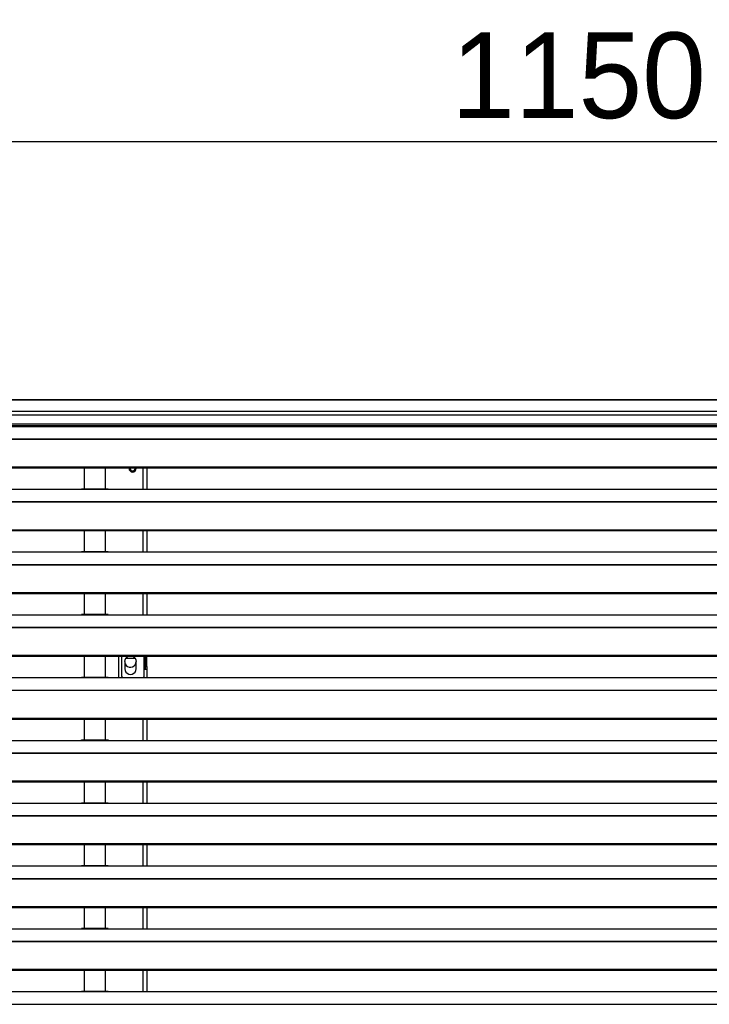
# Model space of a CAD drawing. Header units: millimetres. Extents: x 0 to 39025, y -31299 to 8400.
# Tile 184 of 209: x 14907 to 15390, y 2261 to 2951. Entities that reach past the tile are written whole.
import ezdxf

# ---------------------------------------------------------------- set-up
doc = ezdxf.new("R2010")
doc.units = ezdxf.units.MM
doc.header["$PDSIZE"] = -1
doc.layers.add('DIMENZIJE', color=4, linetype='Continuous')
doc.styles.add('SLDTEXTSTYLE6', font='txt')
doc.dimstyles.new('SLDDIMSTYLE0', dxfattribs={"dimtxt": 3, "dimasz": 3.414889, "dimexe": 0, "dimexo": 0.0625, "dimgap": 0.75, "dimtad": 1, "dimdec": 0, "dimlfac": 20, "dimrnd": 1e-09, "dimzin": 12, "dimdsep": 46, "dimtxsty": 'SLDTEXTSTYLE6', "dimsah": 1, "dimcen": 0.09, "dimadec": 0, "dimazin": 3, "dimtfac": 1, "dimtdec": 0, "dimtofl": 0, "dimtmove": 0, "dimatfit": 3, "dimfxl": 1, "dimfrac": 2, "dimtolj": 1, "dimtzin": 12, "dimarcsym": 0})

# ---------------------------------------------------------------- blocks, each defined once
blk = doc.blocks.new('*U96')
at = {"lineweight": 25}
for points in [[(1148.95, 902.8), (1148.95, 902.8), (1.05, 902.8), (1.05, 902.8)], [(1.05, 902.8), (1.05, 902.8), (1148.95, 902.8), (1148.95, 902.8)], [(1.05, 895.02), (1.05, 895.02), (1148.95, 895.02), (1148.95, 895.02)], [(1145.5, 892.11), (1145.5, 892.11), (4.5, 892.11), (4.5, 892.11)], [(4.5, 885.96), (4.5, 885.96), (1145.5, 885.96), (1145.5, 885.96)], [(4.5, 884.91), (4.5, 884.91), (1145.5, 884.91), (1145.5, 884.91)], [(42, 884.27), (42, 884.27), (225, 884.27), (225, 884.27)], [(225, 884.27), (225, 884.27), (247, 884.27), (247, 884.27)], [(245.31, 884.35), (245.31, 884.35), (226.65, 884.35), (226.65, 884.35)], [(247, 884.27), (247, 884.27), (818, 884.27), (818, 884.27)], [(16.21, 875.56), (16.21, 875.56), (1133.33, 875.56), (1133.33, 875.56)], [(16.21, 875.34), (16.21, 875.34), (1133.33, 875.34), (1133.33, 875.34)], [(7.21, 855.91), (7.21, 855.91), (1142.79, 855.91), (1142.79, 855.91)], [(7.21, 855.25), (7.21, 855.25), (1142.79, 855.25), (1142.79, 855.25)], [(228.5, 855.25), (228.5, 855.25), (228.5, 840.37), (228.5, 840.37)], [(243.5, 840.37), (243.5, 840.37), (243.5, 855.25), (243.5, 855.25)], [(264.2, 854.82), (264.2, 854.82), (264.14, 855.25), (264.14, 855.25)], [(265, 854.82), (265, 854.82), (264.96, 855.25), (264.96, 855.25)], [(270, 840.29), (270, 840.29), (270, 855.25), (270, 855.25)], [(272.5, 855.25), (272.5, 855.25), (272.5, 840.29), (272.5, 840.29)], [(42, 840.29), (42, 840.29), (225, 840.29), (225, 840.29)], [(225, 840.29), (225, 840.29), (247, 840.29), (247, 840.29)], [(245.31, 840.37), (245.31, 840.37), (226.65, 840.37), (226.65, 840.37)], [(247, 840.29), (247, 840.29), (818, 840.29), (818, 840.29)], [(16.21, 831.59), (16.21, 831.59), (1133.33, 831.59), (1133.33, 831.59)], [(16.21, 831.36), (16.21, 831.36), (1133.33, 831.36), (1133.33, 831.36)], [(7.21, 811.93), (7.21, 811.93), (1142.79, 811.93), (1142.79, 811.93)], [(7.21, 811.28), (7.21, 811.28), (1142.79, 811.28), (1142.79, 811.28)], [(228.5, 811.28), (228.5, 811.28), (228.5, 796.4), (228.5, 796.4)], [(243.5, 796.4), (243.5, 796.4), (243.5, 811.28), (243.5, 811.28)], [(270, 796.32), (270, 796.32), (270, 811.28), (270, 811.28)], [(272.5, 811.28), (272.5, 811.28), (272.5, 796.32), (272.5, 796.32)], [(42, 796.32), (42, 796.32), (225, 796.32), (225, 796.32)], [(225, 796.32), (225, 796.32), (247, 796.32), (247, 796.32)], [(245.31, 796.4), (245.31, 796.4), (226.65, 796.4), (226.65, 796.4)], [(247, 796.32), (247, 796.32), (818, 796.32), (818, 796.32)], [(16.21, 787.61), (16.21, 787.61), (1133.33, 787.61), (1133.33, 787.61)], [(16.21, 787.39), (16.21, 787.39), (1133.33, 787.39), (1133.33, 787.39)], [(7.21, 767.96), (7.21, 767.96), (1142.79, 767.96), (1142.79, 767.96)], [(7.21, 767.31), (7.21, 767.31), (1142.79, 767.31), (1142.79, 767.31)], [(228.5, 767.31), (228.5, 767.31), (228.5, 752.43), (228.5, 752.43)], [(243.5, 752.43), (243.5, 752.43), (243.5, 767.31), (243.5, 767.31)], [(270, 752.35), (270, 752.35), (270, 767.31), (270, 767.31)], [(272.5, 767.31), (272.5, 767.31), (272.5, 752.35), (272.5, 752.35)], [(42, 752.35), (42, 752.35), (225, 752.35), (225, 752.35)], [(225, 752.35), (225, 752.35), (247, 752.35), (247, 752.35)], [(245.31, 752.43), (245.31, 752.43), (226.65, 752.43), (226.65, 752.43)], [(247, 752.35), (247, 752.35), (818, 752.35), (818, 752.35)], [(16.21, 743.64), (16.21, 743.64), (1133.33, 743.64), (1133.33, 743.64)], [(16.21, 743.42), (16.21, 743.42), (1133.33, 743.42), (1133.33, 743.42)], [(7.21, 723.99), (7.21, 723.99), (1142.79, 723.99), (1142.79, 723.99)], [(7.21, 723.33), (7.21, 723.33), (1142.79, 723.33), (1142.79, 723.33)], [(228.5, 723.33), (228.5, 723.33), (228.5, 708.45), (228.5, 708.45)], [(243.5, 708.45), (243.5, 708.45), (243.5, 723.33), (243.5, 723.33)], [(252.5, 723.33), (252.5, 723.33), (252.5, 708.37), (252.5, 708.37)], [(255, 709.08), (255, 709.08), (255, 723.33), (255, 723.33)], [(257, 719.63), (257, 719.63), (257, 714.61), (257, 714.61)], [(264.43, 721.69), (264.43, 721.69), (257.56, 721.69), (257.56, 721.69)], [(265, 714.61), (265, 714.61), (265, 719.63), (265, 719.63)], [(270.7, 714.1), (270.7, 714.1), (270.7, 723.33), (270.7, 723.33)], [(271.5, 716.11), (271.5, 716.11), (271.5, 723.33), (271.5, 723.33)], [(272.5, 716.11), (272.5, 716.11), (272.5, 723.33), (272.5, 723.33)], [(270.7, 709.08), (270.7, 709.08), (270.7, 714.1), (270.7, 714.1)], [(271.5, 716.11), (271.5, 716.11), (272.5, 716.11), (272.5, 716.11)], [(271.5, 714.1), (271.5, 714.1), (271.5, 716.11), (271.5, 716.11)], [(272.5, 714.1), (272.5, 714.1), (271.5, 714.1), (271.5, 714.1)], [(272.5, 716.11), (272.5, 716.11), (272.5, 714.1), (272.5, 714.1)], [(272.5, 714.1), (272.5, 714.1), (272.5, 708.37), (272.5, 708.37)], [(42, 708.37), (42, 708.37), (225, 708.37), (225, 708.37)], [(225, 708.37), (225, 708.37), (247, 708.37), (247, 708.37)], [(245.31, 708.45), (245.31, 708.45), (226.65, 708.45), (226.65, 708.45)], [(247, 708.37), (247, 708.37), (818, 708.37), (818, 708.37)], [(255, 709.08), (255, 709.08), (255.7, 708.37), (255.7, 708.37)], [(270, 708.37), (270, 708.37), (270.7, 709.08), (270.7, 709.08)], [(16.21, 699.67), (16.21, 699.67), (1133.33, 699.67), (1133.33, 699.67)], [(16.21, 699.44), (16.21, 699.44), (1133.33, 699.44), (1133.33, 699.44)], [(7.21, 680.01), (7.21, 680.01), (1142.79, 680.01), (1142.79, 680.01)], [(7.21, 679.36), (7.21, 679.36), (1142.79, 679.36), (1142.79, 679.36)], [(228.5, 679.36), (228.5, 679.36), (228.5, 664.48), (228.5, 664.48)], [(243.5, 664.48), (243.5, 664.48), (243.5, 679.36), (243.5, 679.36)], [(270, 664.4), (270, 664.4), (270, 679.36), (270, 679.36)], [(272.5, 679.36), (272.5, 679.36), (272.5, 664.4), (272.5, 664.4)], [(42, 664.4), (42, 664.4), (225, 664.4), (225, 664.4)], [(225, 664.4), (225, 664.4), (247, 664.4), (247, 664.4)], [(245.31, 664.48), (245.31, 664.48), (226.65, 664.48), (226.65, 664.48)], [(247, 664.4), (247, 664.4), (818, 664.4), (818, 664.4)], [(16.21, 655.69), (16.21, 655.69), (1133.33, 655.69), (1133.33, 655.69)], [(16.21, 655.47), (16.21, 655.47), (1133.33, 655.47), (1133.33, 655.47)], [(7.21, 636.04), (7.21, 636.04), (1142.79, 636.04), (1142.79, 636.04)], [(7.21, 635.39), (7.21, 635.39), (1142.79, 635.39), (1142.79, 635.39)], [(228.5, 635.39), (228.5, 635.39), (228.5, 620.51), (228.5, 620.51)], [(243.5, 620.51), (243.5, 620.51), (243.5, 635.39), (243.5, 635.39)], [(270, 620.43), (270, 620.43), (270, 635.39), (270, 635.39)], [(272.5, 635.39), (272.5, 635.39), (272.5, 620.43), (272.5, 620.43)], [(42, 620.43), (42, 620.43), (225, 620.43), (225, 620.43)], [(225, 620.43), (225, 620.43), (247, 620.43), (247, 620.43)], [(245.31, 620.51), (245.31, 620.51), (226.65, 620.51), (226.65, 620.51)], [(247, 620.43), (247, 620.43), (818, 620.43), (818, 620.43)], [(16.21, 611.72), (16.21, 611.72), (1133.33, 611.72), (1133.33, 611.72)], [(16.21, 611.5), (16.21, 611.5), (1133.33, 611.5), (1133.33, 611.5)], [(7.21, 592.07), (7.21, 592.07), (1142.79, 592.07), (1142.79, 592.07)], [(7.21, 591.41), (7.21, 591.41), (1142.79, 591.41), (1142.79, 591.41)], [(228.5, 591.41), (228.5, 591.41), (228.5, 576.53), (228.5, 576.53)], [(243.5, 576.53), (243.5, 576.53), (243.5, 591.41), (243.5, 591.41)], [(270, 576.45), (270, 576.45), (270, 591.41), (270, 591.41)], [(272.5, 591.41), (272.5, 591.41), (272.5, 576.45), (272.5, 576.45)], [(42, 576.45), (42, 576.45), (225, 576.45), (225, 576.45)], [(225, 576.45), (225, 576.45), (247, 576.45), (247, 576.45)], [(245.31, 576.53), (245.31, 576.53), (226.65, 576.53), (226.65, 576.53)], [(247, 576.45), (247, 576.45), (818, 576.45), (818, 576.45)], [(16.21, 567.74), (16.21, 567.74), (1133.33, 567.74), (1133.33, 567.74)], [(16.21, 567.52), (16.21, 567.52), (1133.33, 567.52), (1133.33, 567.52)], [(7.21, 548.09), (7.21, 548.09), (1142.79, 548.09), (1142.79, 548.09)], [(7.21, 547.44), (7.21, 547.44), (1142.79, 547.44), (1142.79, 547.44)], [(228.5, 547.44), (228.5, 547.44), (228.5, 532.56), (228.5, 532.56)], [(243.5, 532.56), (243.5, 532.56), (243.5, 547.44), (243.5, 547.44)], [(270, 532.48), (270, 532.48), (270, 547.44), (270, 547.44)], [(272.5, 547.44), (272.5, 547.44), (272.5, 532.48), (272.5, 532.48)], [(42, 532.48), (42, 532.48), (225, 532.48), (225, 532.48)], [(225, 532.48), (225, 532.48), (247, 532.48), (247, 532.48)], [(245.31, 532.56), (245.31, 532.56), (226.65, 532.56), (226.65, 532.56)], [(247, 532.48), (247, 532.48), (818, 532.48), (818, 532.48)], [(16.21, 523.77), (16.21, 523.77), (1133.33, 523.77), (1133.33, 523.77)], [(16.21, 523.55), (16.21, 523.55), (1133.33, 523.55), (1133.33, 523.55)], [(7.21, 504.12), (7.21, 504.12), (1142.79, 504.12), (1142.79, 504.12)], [(7.21, 503.46), (7.21, 503.46), (1142.79, 503.46), (1142.79, 503.46)], [(228.5, 503.46), (228.5, 503.46), (228.5, 488.59), (228.5, 488.59)], [(243.5, 488.59), (243.5, 488.59), (243.5, 503.46), (243.5, 503.46)], [(270, 488.51), (270, 488.51), (270, 503.46), (270, 503.46)], [(272.5, 503.46), (272.5, 503.46), (272.5, 488.51), (272.5, 488.51)], [(42, 488.51), (42, 488.51), (225, 488.51), (225, 488.51)], [(225, 488.51), (225, 488.51), (247, 488.51), (247, 488.51)], [(245.31, 488.59), (245.31, 488.59), (226.65, 488.59), (226.65, 488.59)], [(247, 488.51), (247, 488.51), (818, 488.51), (818, 488.51)], [(16.21, 479.79), (16.21, 479.79), (1133.33, 479.79), (1133.33, 479.79)], [(16.21, 479.58), (16.21, 479.58), (1133.33, 479.58), (1133.33, 479.58)]]:
    blk.add_open_spline(points, degree=3, dxfattribs=at)
for points, knots in [([(225, 884.27), (225, 884.27), (226.12, 884.32), (226.12, 884.32), (226.12, 884.32), (226.65, 884.33), (226.65, 884.33)], [0, 0, 0, 0, 1, 1, 1, 2, 2, 2, 2]), ([(245.31, 884.33), (245.31, 884.33), (245.83, 884.33), (245.83, 884.33), (245.83, 884.33), (247, 884.27), (247, 884.27)], [0, 0, 0, 0, 1, 1, 1, 2, 2, 2, 2]), ([(260.04, 855.25), (260.04, 855.25), (260, 854.82), (260, 854.82), (260, 854.82), (260.19, 853.86), (260.19, 853.86), (260.19, 853.86), (260.73, 853.04), (260.73, 853.04), (260.73, 853.04), (261.54, 852.5), (261.54, 852.5), (261.54, 852.5), (262.5, 852.31), (262.5, 852.31), (262.5, 852.31), (263.46, 852.5), (263.46, 852.5), (263.46, 852.5), (264.27, 853.04), (264.27, 853.04), (264.27, 853.04), (264.81, 853.86), (264.81, 853.86), (264.81, 853.86), (265, 854.82), (265, 854.82)], [0, 0, 0, 0, 1, 1, 1, 2, 2, 2, 3, 3, 3, 4, 4, 4, 5, 5, 5, 6, 6, 6, 7, 7, 7, 8, 8, 8, 9, 9, 9, 9]), ([(260.85, 855.25), (260.85, 855.25), (260.8, 854.82), (260.8, 854.82), (260.8, 854.82), (260.93, 854.16), (260.93, 854.16), (260.93, 854.16), (261.3, 853.61), (261.3, 853.61), (261.3, 853.61), (261.85, 853.24), (261.85, 853.24), (261.85, 853.24), (262.5, 853.11), (262.5, 853.11), (262.5, 853.11), (263.15, 853.24), (263.15, 853.24), (263.15, 853.24), (263.7, 853.61), (263.7, 853.61), (263.7, 853.61), (264.07, 854.16), (264.07, 854.16), (264.07, 854.16), (264.2, 854.82), (264.2, 854.82)], [0, 0, 0, 0, 1, 1, 1, 2, 2, 2, 3, 3, 3, 4, 4, 4, 5, 5, 5, 6, 6, 6, 7, 7, 7, 8, 8, 8, 9, 9, 9, 9]), ([(225, 840.29), (225, 840.29), (226.12, 840.35), (226.12, 840.35), (226.12, 840.35), (226.65, 840.35), (226.65, 840.35)], [0, 0, 0, 0, 1, 1, 1, 2, 2, 2, 2]), ([(245.31, 840.35), (245.31, 840.35), (245.83, 840.35), (245.83, 840.35), (245.83, 840.35), (247, 840.29), (247, 840.29)], [0, 0, 0, 0, 1, 1, 1, 2, 2, 2, 2]), ([(225, 796.32), (225, 796.32), (226.12, 796.37), (226.12, 796.37), (226.12, 796.37), (226.65, 796.38), (226.65, 796.38)], [0, 0, 0, 0, 1, 1, 1, 2, 2, 2, 2]), ([(245.31, 796.38), (245.31, 796.38), (245.83, 796.38), (245.83, 796.38), (245.83, 796.38), (247, 796.32), (247, 796.32)], [0, 0, 0, 0, 1, 1, 1, 2, 2, 2, 2]), ([(225, 752.35), (225, 752.35), (226.12, 752.4), (226.12, 752.4), (226.12, 752.4), (226.65, 752.4), (226.65, 752.4)], [0, 0, 0, 0, 1, 1, 1, 2, 2, 2, 2]), ([(245.31, 752.41), (245.31, 752.41), (245.83, 752.4), (245.83, 752.4), (245.83, 752.4), (247, 752.35), (247, 752.35)], [0, 0, 0, 0, 1, 1, 1, 2, 2, 2, 2]), ([(257, 719.63), (257, 719.63), (257.2, 720.87), (257.2, 720.87), (257.2, 720.87), (257.76, 721.99), (257.76, 721.99), (257.76, 721.99), (258.65, 722.88), (258.65, 722.88), (258.65, 722.88), (259.44, 723.33), (259.44, 723.33)], [0, 0, 0, 0, 1, 1, 1, 2, 2, 2, 3, 3, 3, 4, 4, 4, 4]), ([(257, 719.63), (257, 719.63), (257.04, 719.03), (257.04, 719.03), (257.04, 719.03), (257.39, 717.89), (257.39, 717.89), (257.39, 717.89), (258.06, 716.9), (258.06, 716.9), (258.06, 716.9), (259, 716.15), (259, 716.15), (259, 716.15), (260.11, 715.71), (260.11, 715.71), (260.11, 715.71), (261.3, 715.62), (261.3, 715.62), (261.3, 715.62), (262.46, 715.89), (262.46, 715.89), (262.46, 715.89), (263.49, 716.49), (263.49, 716.49), (263.49, 716.49), (264.3, 717.37), (264.3, 717.37), (264.3, 717.37), (264.82, 718.45), (264.82, 718.45), (264.82, 718.45), (265, 719.63), (265, 719.63)], [0, 0, 0, 0, 1, 1, 1, 2, 2, 2, 3, 3, 3, 4, 4, 4, 5, 5, 5, 6, 6, 6, 7, 7, 7, 8, 8, 8, 9, 9, 9, 10, 10, 10, 11, 11, 11, 11]), ([(262.56, 723.33), (262.56, 723.33), (263.35, 722.88), (263.35, 722.88), (263.35, 722.88), (264.23, 721.99), (264.23, 721.99), (264.23, 721.99), (264.8, 720.87), (264.8, 720.87), (264.8, 720.87), (265, 719.63), (265, 719.63)], [0, 0, 0, 0, 1, 1, 1, 2, 2, 2, 3, 3, 3, 4, 4, 4, 4]), ([(257, 714.61), (257, 714.61), (257.2, 713.36), (257.2, 713.36), (257.2, 713.36), (257.76, 712.24), (257.76, 712.24), (257.76, 712.24), (258.65, 711.35), (258.65, 711.35), (258.65, 711.35), (259.76, 710.78), (259.76, 710.78), (259.76, 710.78), (261, 710.58), (261, 710.58), (261, 710.58), (262.23, 710.78), (262.23, 710.78), (262.23, 710.78), (263.35, 711.35), (263.35, 711.35), (263.35, 711.35), (264.23, 712.24), (264.23, 712.24), (264.23, 712.24), (264.8, 713.36), (264.8, 713.36), (264.8, 713.36), (265, 714.61), (265, 714.61)], [0, 0, 0, 0, 1, 1, 1, 2, 2, 2, 3, 3, 3, 4, 4, 4, 5, 5, 5, 6, 6, 6, 7, 7, 7, 8, 8, 8, 9, 9, 9, 10, 10, 10, 10]), ([(271.5, 714.1), (271.5, 714.1), (271.48, 714.1), (271.48, 714.1), (271.48, 714.1), (271.44, 714.1), (271.44, 714.1), (271.44, 714.1), (271.36, 714.1), (271.36, 714.1), (271.36, 714.1), (271.27, 714.1), (271.27, 714.1), (271.27, 714.1), (271.14, 714.1), (271.14, 714.1), (271.14, 714.1), (271, 714.1), (271, 714.1), (271, 714.1), (270.85, 714.1), (270.85, 714.1), (270.85, 714.1), (270.7, 714.1), (270.7, 714.1)], [0, 0, 0, 0, 1, 1, 1, 2, 2, 2, 3, 3, 3, 4, 4, 4, 5, 5, 5, 6, 6, 6, 7, 7, 7, 8, 8, 8, 8]), ([(225, 708.37), (225, 708.37), (226.12, 708.43), (226.12, 708.43), (226.12, 708.43), (226.65, 708.43), (226.65, 708.43)], [0, 0, 0, 0, 1, 1, 1, 2, 2, 2, 2]), ([(245.31, 708.43), (245.31, 708.43), (245.83, 708.43), (245.83, 708.43), (245.83, 708.43), (247, 708.37), (247, 708.37)], [0, 0, 0, 0, 1, 1, 1, 2, 2, 2, 2]), ([(225, 664.4), (225, 664.4), (226.12, 664.45), (226.12, 664.45), (226.12, 664.45), (226.65, 664.46), (226.65, 664.46)], [0, 0, 0, 0, 1, 1, 1, 2, 2, 2, 2]), ([(245.31, 664.46), (245.31, 664.46), (245.83, 664.46), (245.83, 664.46), (245.83, 664.46), (247, 664.4), (247, 664.4)], [0, 0, 0, 0, 1, 1, 1, 2, 2, 2, 2]), ([(225, 620.43), (225, 620.43), (226.12, 620.48), (226.12, 620.48), (226.12, 620.48), (226.65, 620.48), (226.65, 620.48)], [0, 0, 0, 0, 1, 1, 1, 2, 2, 2, 2]), ([(245.31, 620.49), (245.31, 620.49), (245.83, 620.48), (245.83, 620.48), (245.83, 620.48), (247, 620.43), (247, 620.43)], [0, 0, 0, 0, 1, 1, 1, 2, 2, 2, 2]), ([(225, 576.45), (225, 576.45), (226.12, 576.51), (226.12, 576.51), (226.12, 576.51), (226.65, 576.51), (226.65, 576.51)], [0, 0, 0, 0, 1, 1, 1, 2, 2, 2, 2]), ([(245.31, 576.51), (245.31, 576.51), (245.83, 576.51), (245.83, 576.51), (245.83, 576.51), (247, 576.45), (247, 576.45)], [0, 0, 0, 0, 1, 1, 1, 2, 2, 2, 2]), ([(225, 532.48), (225, 532.48), (226.12, 532.53), (226.12, 532.53), (226.12, 532.53), (226.65, 532.54), (226.65, 532.54)], [0, 0, 0, 0, 1, 1, 1, 2, 2, 2, 2]), ([(245.31, 532.54), (245.31, 532.54), (245.83, 532.54), (245.83, 532.54), (245.83, 532.54), (247, 532.48), (247, 532.48)], [0, 0, 0, 0, 1, 1, 1, 2, 2, 2, 2]), ([(225, 488.51), (225, 488.51), (226.12, 488.55), (226.12, 488.55), (226.12, 488.55), (226.65, 488.56), (226.65, 488.56)], [0, 0, 0, 0, 1, 1, 1, 2, 2, 2, 2]), ([(245.31, 488.57), (245.31, 488.57), (245.83, 488.56), (245.83, 488.56), (245.83, 488.56), (247, 488.51), (247, 488.51)], [0, 0, 0, 0, 1, 1, 1, 2, 2, 2, 2])]:
    blk.add_open_spline(points, degree=3, knots=knots, dxfattribs=at)
blk = doc.blocks.new('*D14')
at = {"layer": 'Defpoints', "color": 0, "transparency": 16777216}
for p in [(15873.38, 2865.49), (14723.38, 2694.36), (15873.38, 2694.36)]:
    blk.add_point(p, dxfattribs=at)
at = {"layer": 'DIMENZIJE', "color": 0, "lineweight": -2, "transparency": 16777216}
for p, q in [((14723.38, 2695.61), (14723.38, 2885.49)), ((15873.38, 2695.61), (15873.38, 2885.49)), ((14791.67, 2865.49), (15805.08, 2865.49))]:
    blk.add_line(p, q, dxfattribs=at)
at = {"layer": 'DIMENZIJE', "color": 0, "transparency": 16777216}
for points in [[(14791.67, 2876.87), (14791.67, 2854.11), (14723.38, 2865.49)], [(15805.08, 2876.87), (15805.08, 2854.11), (15873.38, 2865.49)]]:
    blk.add_solid(points, dxfattribs=at)
at = {"layer": 'DIMENZIJE', "color": 0, "transparency": 16777216, "insert": (15298.38, 2911.35), "char_height": 60, "attachment_point": 5, "style": 'SLDTEXTSTYLE6'}
blk.add_mtext('\\A1;1150', dxfattribs=at)

msp = doc.modelspace()

# ---------------------------------------------------------------- block references
at = {"color": 1}
msp.add_blockref('*U96', (14723.38, 1781.66), dxfattribs=at)

# ---------------------------------------------------------------- dimensions: what is measured, and where the dimension line sits
at = {"layer": 'DIMENZIJE'}
dim = msp.add_linear_dim(base=(15873.38, 2865.49), p1=(14723.38, 2694.36), p2=(15873.38, 2694.36), dimstyle='SLDDIMSTYLE0', override={"dimscale": 20, "dimexe": 1, "dimlfac": 1, "dimdle": 1, "dimtofl": 1}, dxfattribs=at)
dim.commit()
dim.dimension.update_dxf_attribs({"geometry": '*D14', "text_midpoint": (15298.38, 2911.35)})

doc.saveas('drawing.dxf')
